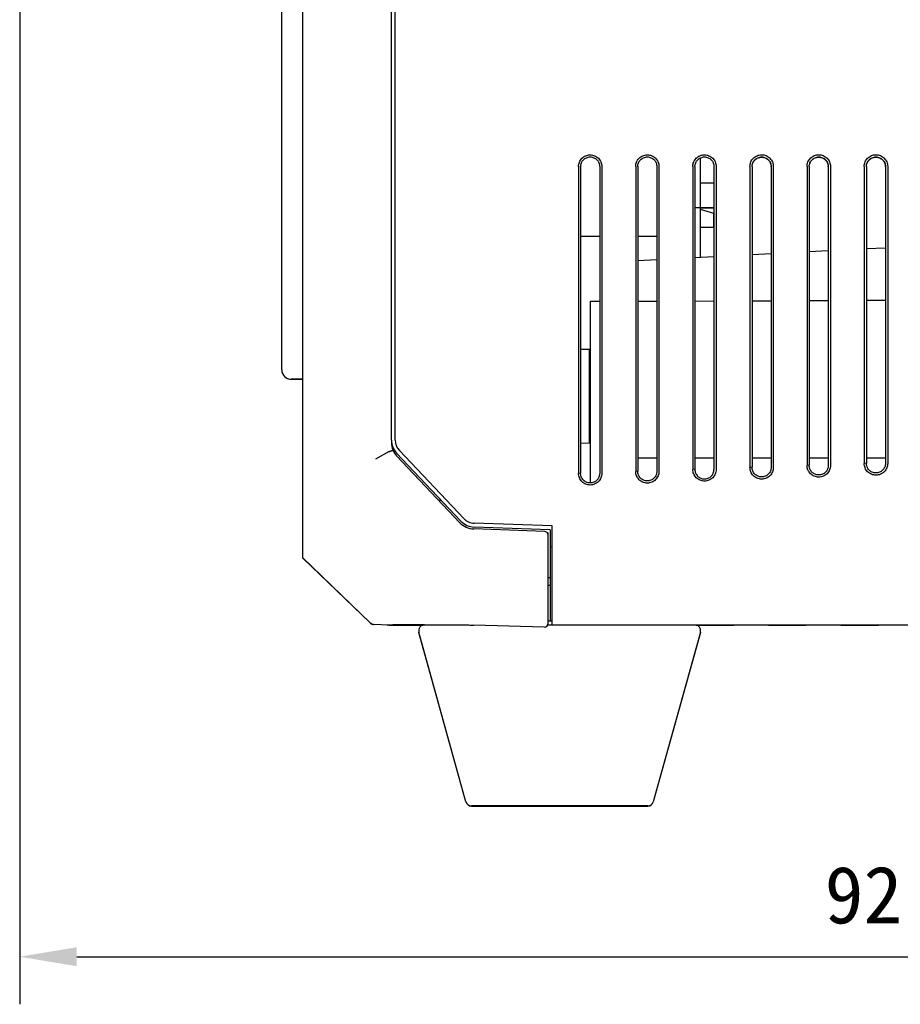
# Model space of a CAD drawing. Header units: millimetres. Extents: x -234 to 606, y -89 to 427.
# Tile 4 of 21: x -99 to -53, y 92 to 143. Entities that reach past the tile are written whole.
import ezdxf

# ---------------------------------------------------------------- set-up
doc = ezdxf.new("R2010")
doc.units = ezdxf.units.MM
doc.header["$LTSCALE"] = 23.1
doc.header["$PDMODE"] = 3
doc.header["$PDSIZE"] = 8
doc.layers.get('0').update_dxf_attribs({"linetype": 'CONTINUOUS'})
doc.layers.get('Defpoints').update_dxf_attribs({"linetype": 'CONTINUOUS'})
for name, color, linetype in [('06_ALL_SURFS', 7, 'CONTINUOUS'), ('20_ALL_FEATURES', 7, 'CONTINUOUS'), ('51__DRAFT_DIMS', 7, 'CONTINUOUS')]:
    doc.layers.add(name, color=color, linetype=linetype)
doc.styles.get("Standard").update_dxf_attribs({"font": 'simfang.ttf'})
doc.dimstyles.new('DIMSTYLE_3', dxfattribs={"dimtxt": 3, "dimasz": 3, "dimexe": 2.5, "dimexo": 0.5, "dimgap": 0.75, "dimtad": 1, "dimdec": 1, "dimdsep": 46, "dimtxsty": 'STANDARD', "dimblk": '_FILLED', "dimblk1": '_FILLED', "dimblk2": '_FILLED', "dimcen": 0.09, "dimclrt": 3, "dimazin": 2, "dimtp": 0.3, "dimtm": 0.3, "dimtfac": 1, "dimtdec": 1, "dimtofl": 0, "dimtmove": 0, "dimatfit": 3, "dimldrblk": '_FILLED', "dimfxl": 1, "dimtolj": 1, "dimarcsym": 0})

# ---------------------------------------------------------------- blocks, each defined once
blk = doc.blocks.new('_FILLED')
at = {"color": 0, "linetype": 'ByBlock'}
blk.add_solid([(0, 0), (-1, 0.167), (-1, -0.167)], dxfattribs=at)
blk = doc.blocks.new('*D3')
at = {"layer": '51__DRAFT_DIMS', "color": 0, "lineweight": -2}
for p, q in [((-99.286, 243.154), (-99.286, 91.694)), ((-6.418, 111.142), (-6.418, 91.694)), ((-96.286, 94.194), (-9.418, 94.194))]:
    blk.add_line(p, q, dxfattribs=at)
at = {"layer": 'Defpoints', "color": 0}
for p in [(-99.286, 243.654), (-6.418, 111.642), (-6.418, 94.194)]:
    blk.add_point(p, dxfattribs=at)
at = {"layer": '51__DRAFT_DIMS', "color": 0, "linetype": 'ByBlock', "lineweight": -2, "xscale": 3, "yscale": 3, "zscale": 3, "rotation": 180}
blk.add_blockref('_FILLED', (-99.286, 94.194), dxfattribs=at)
at = {"layer": '51__DRAFT_DIMS', "color": 0, "linetype": 'ByBlock', "lineweight": -2, "xscale": 3, "yscale": 3, "zscale": 3}
blk.add_blockref('_FILLED', (-6.418, 94.194), dxfattribs=at)
at = {"layer": '51__DRAFT_DIMS', "color": 3, "insert": (-52.913, 98.944), "char_height": 3, "attachment_point": 2, "line_spacing_factor": 0.9}
blk.add_mtext('\\A1;92.9', dxfattribs=at)

msp = doc.modelspace()

# ---------------------------------------------------------------- linework, layer by layer
at = {"layer": '06_ALL_SURFS', "color": 7}
for p, q in [((-84.418, 115.127), (-84.418, 268.104)), ((-79.756, 121.329), (-79.756, 188.123)), ((-79.556, 121.329), (-79.556, 188.123)), ((-85.518, 125.024), (-85.518, 174.024)), ((-63.518, 133.524), (-63.518, 136.152)), ((-69.924, 135.7), (-69.924, 119.576)), ((-69.815, 135.7), (-69.815, 119.587)), ((-68.814, 135.7), (-68.814, 119.576)), ((-68.705, 135.7), (-68.705, 119.577)), ((-66.923, 135.7), (-66.923, 119.681)), ((-66.813, 135.7), (-66.813, 119.692)), ((-65.812, 135.7), (-65.812, 119.681)), ((-65.701, 135.7), (-65.701, 119.681)), ((-63.922, 135.7), (-63.922, 119.786)), ((-63.81, 135.7), (-63.81, 119.797)), ((-62.809, 135.7), (-62.809, 119.786)), ((-62.697, 135.7), (-62.697, 119.786)), ((-60.92, 135.7), (-60.92, 119.891)), ((-60.807, 135.7), (-60.807, 119.901)), ((-59.808, 135.686), (-59.808, 131.103)), ((-59.806, 135.7), (-59.806, 119.89)), ((-59.693, 135.7), (-59.693, 119.891)), ((-57.919, 135.7), (-57.919, 119.996)), ((-57.804, 135.7), (-57.804, 120.006)), ((-56.805, 135.685), (-56.805, 131.26)), ((-56.804, 135.7), (-56.804, 119.995)), ((-56.688, 135.7), (-56.688, 119.996)), ((-54.918, 135.7), (-54.918, 120.1)), ((-54.802, 135.7), (-54.802, 120.111)), ((-53.802, 135.686), (-53.802, 131.417)), ((-53.801, 135.7), (-53.801, 120.1)), ((-53.684, 135.7), (-53.684, 120.1)), ((-62.809, 134.823), (-63.518, 134.823)), ((-63.518, 133.524), (-63.81, 133.524)), ((-63.518, 133.523), (-62.809, 133.523)), ((-63.518, 130.908), (-63.518, 133.523)), ((-62.809, 133.522), (-63.518, 133.522)), ((-62.818, 133.229), (-63.518, 133.435)), ((-62.81, 133.522), (-62.81, 130.945)), ((-62.818, 132.498), (-62.818, 133.229)), ((-68.814, 132.024), (-69.815, 132.024)), ((-65.812, 132.024), (-66.813, 132.024)), ((-53.801, 131.417), (-54.802, 131.365)), ((-62.809, 130.945), (-63.81, 130.893)), ((-59.806, 131.103), (-60.807, 131.05)), ((-56.804, 131.26), (-57.804, 131.208)), ((-65.812, 130.788), (-66.813, 130.735)), ((-69.29, 128.622), (-68.814, 128.624)), ((-69.29, 119.078), (-69.29, 128.621)), ((-66.813, 128.618), (-65.812, 128.622)), ((-63.81, 128.632), (-62.809, 128.637)), ((-60.807, 128.646), (-59.806, 128.651)), ((-57.804, 128.661), (-56.804, 128.666)), ((-54.802, 128.675), (-53.801, 128.68)), ((-69.356, 126.078), (-69.815, 126.086)), ((-69.356, 121.165), (-69.356, 126.078)), ((-69.29, 126.024), (-69.356, 126.024)), ((-69.29, 126.022), (-69.356, 126.022)), ((-85.018, 124.521), (-85.018, 124.524)), ((-69.356, 121.165), (-69.815, 121.157)), ((-79.872, 120.722), (-80.594, 120.329)), ((-76.102, 117.072), (-79.482, 120.641)), ((-79.482, 120.496), (-76.16, 116.989)), ((-75.956, 117.21), (-79.337, 120.779)), ((-65.812, 120.382), (-66.813, 120.381)), ((-62.809, 120.383), (-63.81, 120.382)), ((-59.806, 120.384), (-60.807, 120.383)), ((-57.804, 120.006), (-57.919, 119.996)), ((-56.804, 120.384), (-57.804, 120.384)), ((-54.802, 120.11), (-54.918, 120.1)), ((-53.801, 120.385), (-54.802, 120.385)), ((-69.815, 119.587), (-69.924, 119.577)), ((-66.813, 119.691), (-66.923, 119.681)), ((-63.81, 119.796), (-63.922, 119.786)), ((-60.807, 119.901), (-60.92, 119.891)), ((-77.133, 118.161), (-77.266, 118.157)), ((-71.318, 116.818), (-75.403, 116.96)), ((-71.711, 116.531), (-75.434, 116.661)), ((-71.418, 116.621), (-75.41, 116.761)), ((-71.561, 116.455), (-71.518, 116.456)), ((-71.518, 111.708), (-71.518, 116.456)), ((-71.418, 116.621), (-71.418, 111.818)), ((-71.318, 111.618), (-71.318, 116.818)), ((-71.318, 115.714), (-71.418, 115.713)), ((-84.418, 115.14), (-80.877, 111.735)), ((-80.879, 111.724), (-84.418, 115.127)), ((-71.518, 114.101), (-71.418, 114.103)), ((-71.418, 114.09), (-71.518, 114.088)), ((-71.418, 113.685), (-71.518, 113.684)), ((-80.879, 111.724), (-80.879, 111.737)), ((-71.318, 111.818), (-71.518, 111.818)), ((-80.723, 111.661), (-80.721, 111.66)), ((-80.721, 111.66), (-80.719, 111.66)), ((-80.719, 111.66), (-80.716, 111.66)), ((-80.716, 111.66), (-80.714, 111.66)), ((-80.714, 111.66), (-80.712, 111.659)), ((-80.712, 111.659), (-80.71, 111.659)), ((-80.71, 111.659), (-80.708, 111.659)), ((-80.708, 111.659), (-80.706, 111.659)), ((-80.706, 111.659), (-80.704, 111.659)), ((-80.704, 111.659), (-80.702, 111.658)), ((-80.702, 111.658), (-80.701, 111.658)), ((-80.701, 111.658), (-80.699, 111.658)), ((-80.695, 111.658), (-80.699, 111.658)), ((-80.695, 111.658), (-79.872, 111.622)), ((-80.695, 111.658), (-80.695, 111.645)), ((-80.695, 111.645), (-80.695, 111.645)), ((-79.872, 111.609), (-80.695, 111.645)), ((-79.965, 111.613), (-79.965, 111.626)), ((-79.872, 111.622), (-79.858, 111.622)), ((-79.872, 111.609), (-79.859, 111.609)), ((-79.859, 111.609), (-79.847, 111.61)), ((-79.858, 111.622), (-79.846, 111.623)), ((-79.847, 111.61), (-79.826, 111.61)), ((-79.846, 111.623), (-79.825, 111.623)), ((-79.826, 111.61), (-79.803, 111.611)), ((-79.825, 111.623), (-79.802, 111.624)), ((-79.803, 111.611), (-79.778, 111.611)), ((-79.802, 111.624), (-79.777, 111.624)), ((-79.778, 111.611), (-79.735, 111.612)), ((-79.777, 111.624), (-79.734, 111.625)), ((-79.735, 111.612), (-79.687, 111.612)), ((-79.734, 111.625), (-79.686, 111.625)), ((-79.687, 111.612), (-79.556, 111.612)), ((-78.023, 111.625), (-79.686, 111.625)), ((-79.556, 111.604), (-79.556, 111.625)), ((-79.556, 111.617), (-75.686, 111.617)), ((-79.556, 111.604), (-78.108, 111.604)), ((-75.84, 102.336), (-78.312, 111.236)), ((-75.84, 102.325), (-78.312, 111.225)), ((-78.023, 111.625), (-76.294, 111.626)), ((-76.294, 111.626), (-76.197, 111.625)), ((-76.197, 111.625), (-76.09, 111.624)), ((-76.09, 111.624), (-75.946, 111.622)), ((-75.946, 111.622), (-75.791, 111.62)), ((-75.791, 111.62), (-75.628, 111.616)), ((-75.628, 111.616), (-75.447, 111.611)), ((-71.723, 111.508), (-75.447, 111.611)), ((-71.539, 111.618), (-13.407, 111.618)), ((-63.523, 111.236), (-65.996, 102.336)), ((-63.523, 111.225), (-65.996, 102.325)), ((-61.756, 111.616), (-63.756, 111.616)), ((-63.746, 111.614), (-61.766, 111.614)), ((-63.746, 111.612), (-61.766, 111.612)), ((-63.746, 111.609), (-61.766, 111.609)), ((-63.738, 111.607), (-61.766, 111.607)), ((-26.109, 111.604), (-63.726, 111.604)), ((-57.956, 111.616), (-59.956, 111.616)), ((-59.946, 111.613), (-57.966, 111.613)), ((-59.946, 111.61), (-57.966, 111.61)), ((-59.946, 111.608), (-57.966, 111.608)), ((-59.946, 111.606), (-57.966, 111.606)), ((-54.156, 111.616), (-56.156, 111.616)), ((-56.146, 111.614), (-54.166, 111.614)), ((-56.146, 111.612), (-54.166, 111.612)), ((-56.146, 111.609), (-54.166, 111.609)), ((-56.146, 111.607), (-54.166, 111.607)), ((-74.218, 102.117), (-75.551, 102.116)), ((-75.551, 102.116), (-74.218, 102.116)), ((-74.218, 102.105), (-75.551, 102.105)), ((-75.551, 102.105), (-74.218, 102.105)), ((-67.618, 102.117), (-74.218, 102.117)), ((-74.218, 102.116), (-67.618, 102.116)), ((-74.218, 102.116), (-67.618, 102.116)), ((-74.218, 102.105), (-67.618, 102.105)), ((-74.218, 102.105), (-67.618, 102.105)), ((-67.618, 102.105), (-74.218, 102.105)), ((-66.285, 102.116), (-67.618, 102.117)), ((-67.618, 102.116), (-66.285, 102.116)), ((-67.618, 102.105), (-66.285, 102.105)), ((-66.285, 102.105), (-67.618, 102.105))]:
    msp.add_line(p, q, dxfattribs=at)
for points in [[(-80.879, 111.724), (-80.876, 111.721), (-80.868, 111.714), (-80.861, 111.708), (-80.853, 111.702), (-80.845, 111.696), (-80.836, 111.69), (-80.828, 111.685), (-80.819, 111.68), (-80.81, 111.675), (-80.801, 111.671), (-80.792, 111.667), (-80.783, 111.663), (-80.773, 111.66), (-80.764, 111.657), (-80.754, 111.654), (-80.745, 111.652), (-80.735, 111.65), (-80.725, 111.648), (-80.715, 111.647), (-80.705, 111.646), (-80.695, 111.645)], [(-80.877, 111.735), (-80.876, 111.734), (-80.874, 111.732), (-80.872, 111.73), (-80.87, 111.729)], [(-80.87, 111.729), (-80.869, 111.727), (-80.867, 111.726), (-80.865, 111.725), (-80.864, 111.723), (-80.862, 111.722), (-80.86, 111.72), (-80.858, 111.719), (-80.857, 111.718), (-80.855, 111.716), (-80.853, 111.715), (-80.852, 111.714), (-80.85, 111.712), (-80.848, 111.711), (-80.847, 111.71), (-80.845, 111.709), (-80.843, 111.708), (-80.842, 111.706), (-80.84, 111.705), (-80.838, 111.704), (-80.836, 111.703), (-80.835, 111.702), (-80.833, 111.701), (-80.831, 111.7), (-80.83, 111.699), (-80.828, 111.698), (-80.826, 111.697), (-80.825, 111.696), (-80.823, 111.695), (-80.821, 111.694), (-80.82, 111.693), (-80.818, 111.692), (-80.817, 111.691), (-80.815, 111.691), (-80.813, 111.69), (-80.812, 111.689), (-80.81, 111.688), (-80.808, 111.687), (-80.807, 111.686), (-80.805, 111.686), (-80.804, 111.685), (-80.802, 111.684), (-80.801, 111.683), (-80.799, 111.683), (-80.797, 111.682), (-80.796, 111.681), (-80.794, 111.681), (-80.793, 111.68), (-80.791, 111.679), (-80.79, 111.679), (-80.788, 111.678), (-80.787, 111.678), (-80.785, 111.677), (-80.784, 111.676), (-80.782, 111.676), (-80.781, 111.675), (-80.779, 111.675), (-80.778, 111.674), (-80.777, 111.674), (-80.775, 111.673), (-80.774, 111.673), (-80.772, 111.672), (-80.771, 111.672), (-80.769, 111.671), (-80.768, 111.671), (-80.767, 111.67), (-80.765, 111.67), (-80.764, 111.67), (-80.762, 111.669), (-80.761, 111.669), (-80.76, 111.668), (-80.758, 111.668), (-80.757, 111.668), (-80.756, 111.667), (-80.754, 111.667), (-80.753, 111.667), (-80.752, 111.666), (-80.75, 111.666), (-80.749, 111.666), (-80.748, 111.665), (-80.746, 111.665), (-80.745, 111.665), (-80.744, 111.664), (-80.742, 111.664), (-80.741, 111.664), (-80.74, 111.664), (-80.738, 111.663), (-80.737, 111.663), (-80.736, 111.663), (-80.735, 111.663), (-80.733, 111.662), (-80.732, 111.662), (-80.731, 111.662), (-80.729, 111.662), (-80.728, 111.661), (-80.727, 111.661), (-80.726, 111.661), (-80.723, 111.661)]]:
    msp.add_lwpolyline(points, dxfattribs=at)
for centre, radius, start, end in [((-60.333, 135.681), 0.525, 2.0238, 3.3209), ((-60.332, 135.681), 0.525, 0.4764, 2.0239), ((-57.329, 135.681), 0.525, 1.9991, 3.2978), ((-57.328, 135.681), 0.523, 0.4334, 1.9993), ((-54.327, 135.681), 0.525, 2.0224, 3.3208), ((-54.327, 135.681), 0.525, 0.4763, 2.0225), ((-85.018, 125.024), 0.5, 180, 270), ((-85.018, 125.021), 0.5, 180, 270), ((-78.756, 121.329), 1, 180, 223.4447), ((-78.756, 121.184), 1, 180, 223.4447), ((-78.756, 121.329), 0.8, 180, 223.4447), ((-75.398, 117.711), 1.05, 223.4447, 268), ((-75.375, 117.76), 1, 223.4447, 268), ((-75.375, 117.76), 0.8, 223.4447, 268), ((-71.718, 116.331), 0.2, 0, 88), ((-80.683, 111.941), 0.283, 226.1172, 266.6707), ((-71.718, 111.708), 0.2, 270, 0), ((-79.956, 111.813), 0.2, 267.5, 287.9914), ((-79.865, 111.78), 0.171, 272.317, 278.5386), ((-79.866, 111.786), 0.177, 278.5482, 292.9347), ((-75.551, 102.416), 0.3, 195.5241, 270), ((-75.551, 102.405), 0.3, 195.5241, 270), ((-66.285, 102.416), 0.3, 270, 344.4759), ((-66.285, 102.405), 0.3, 270, 344.4759)]:
    msp.add_arc(centre, radius, start, end, dxfattribs=at)
for points, knots in [([(-69.924, 135.7), (-69.924, 135.74), (-69.916, 135.819), (-69.882, 135.934), (-69.825, 136.04), (-69.749, 136.133), (-69.657, 136.209), (-69.551, 136.266), (-69.436, 136.301), (-69.316, 136.313), (-69.197, 136.302), (-69.081, 136.267), (-68.975, 136.211), (-68.882, 136.135), (-68.805, 136.041), (-68.729, 135.901), (-68.705, 135.78), (-68.705, 135.7)], [0, 0, 0, 0, 0.06231, 0.124665, 0.187023, 0.249434, 0.311881, 0.374348, 0.436858, 0.49941, 0.562015, 0.624631, 0.687275, 0.749907, 0.812568, 0.875304, 1, 1, 1, 1]), ([(-69.815, 135.7), (-69.815, 135.732), (-69.808, 135.798), (-69.78, 135.892), (-69.734, 135.979), (-69.671, 136.056), (-69.595, 136.118), (-69.508, 136.165), (-69.413, 136.193), (-69.315, 136.203), (-69.217, 136.193), (-69.122, 136.165), (-69.035, 136.118), (-68.959, 136.056), (-68.896, 135.98), (-68.834, 135.864), (-68.815, 135.765), (-68.814, 135.7)], [0, 0, 0, 0, 0.062376, 0.125046, 0.187622, 0.250155, 0.312685, 0.375232, 0.437759, 0.500297, 0.562843, 0.625382, 0.687926, 0.75043, 0.812954, 0.875566, 1, 1, 1, 1]), ([(-66.923, 135.7), (-66.923, 135.739), (-66.915, 135.819), (-66.88, 135.934), (-66.824, 136.041), (-66.748, 136.134), (-66.655, 136.21), (-66.549, 136.267), (-66.434, 136.302), (-66.314, 136.314), (-66.194, 136.303), (-66.078, 136.268), (-65.971, 136.212), (-65.847, 136.11), (-65.733, 135.94), (-65.701, 135.78), (-65.701, 135.7)], [0, 0, 0, 0, 0.062352, 0.124754, 0.187151, 0.249609, 0.312101, 0.374609, 0.43716, 0.499748, 0.562385, 0.625046, 0.687726, 0.75036, 0.875227, 1, 1, 1, 1]), ([(-66.813, 135.7), (-66.812, 135.732), (-66.806, 135.798), (-66.778, 135.892), (-66.731, 135.979), (-66.668, 136.056), (-66.592, 136.118), (-66.505, 136.165), (-66.411, 136.193), (-66.312, 136.203), (-66.214, 136.193), (-66.12, 136.165), (-66.033, 136.118), (-65.956, 136.056), (-65.894, 135.979), (-65.832, 135.864), (-65.812, 135.765), (-65.812, 135.7)], [0, 0, 0, 0, 0.062369, 0.125027, 0.187601, 0.250137, 0.312667, 0.375215, 0.437744, 0.500279, 0.562827, 0.625379, 0.68792, 0.750399, 0.812922, 0.87557, 1, 1, 1, 1]), ([(-63.922, 135.7), (-63.921, 135.74), (-63.913, 135.819), (-63.879, 135.935), (-63.822, 136.041), (-63.746, 136.135), (-63.653, 136.211), (-63.547, 136.268), (-63.431, 136.304), (-63.311, 136.316), (-63.191, 136.304), (-63.075, 136.27), (-62.968, 136.213), (-62.843, 136.111), (-62.729, 135.941), (-62.697, 135.78), (-62.697, 135.7)], [0, 0, 0, 0, 0.062352, 0.124754, 0.187151, 0.249609, 0.312101, 0.374609, 0.43716, 0.499749, 0.562386, 0.625047, 0.687726, 0.750361, 0.875227, 1, 1, 1, 1]), ([(-63.81, 135.7), (-63.81, 135.732), (-63.803, 135.798), (-63.775, 135.892), (-63.728, 135.979), (-63.666, 136.056), (-63.589, 136.118), (-63.502, 136.165), (-63.408, 136.193), (-63.31, 136.203), (-63.211, 136.193), (-63.117, 136.165), (-63.03, 136.118), (-62.954, 136.056), (-62.891, 135.979), (-62.829, 135.864), (-62.809, 135.765), (-62.809, 135.7)], [0, 0, 0, 0, 0.062369, 0.125027, 0.187601, 0.250137, 0.312667, 0.375215, 0.437744, 0.500279, 0.562827, 0.625379, 0.68792, 0.750399, 0.812922, 0.87557, 1, 1, 1, 1]), ([(-60.92, 135.7), (-60.92, 135.74), (-60.912, 135.82), (-60.877, 135.936), (-60.821, 136.042), (-60.744, 136.136), (-60.651, 136.212), (-60.544, 136.27), (-60.429, 136.305), (-60.308, 136.317), (-60.188, 136.306), (-60.072, 136.271), (-59.965, 136.214), (-59.871, 136.137), (-59.793, 136.044), (-59.717, 135.902), (-59.693, 135.78), (-59.693, 135.7)], [0, 0, 0, 0, 0.06231, 0.124665, 0.187023, 0.249435, 0.311882, 0.374349, 0.436859, 0.499412, 0.562017, 0.624633, 0.687276, 0.749909, 0.812569, 0.875305, 1, 1, 1, 1]), ([(-60.808, 135.715), (-60.804, 135.778), (-60.772, 135.904), (-60.658, 136.06), (-60.494, 136.163), (-60.305, 136.198), (-60.116, 136.16), (-59.954, 136.056), (-59.861, 135.925), (-59.82, 135.806), (-59.81, 135.743), (-59.808, 135.712)], [0, 0, 0, 0, 0.125494, 0.250804, 0.375907, 0.500851, 0.625635, 0.750322, 0.874918, 0.937455, 1, 1, 1, 1]), ([(-60.807, 135.7), (-60.807, 135.732), (-60.8, 135.798), (-60.772, 135.892), (-60.726, 135.979), (-60.663, 136.056), (-60.586, 136.118), (-60.499, 136.165), (-60.405, 136.193), (-60.307, 136.203), (-60.209, 136.193), (-60.114, 136.165), (-60.027, 136.118), (-59.951, 136.056), (-59.888, 135.98), (-59.826, 135.864), (-59.806, 135.765), (-59.806, 135.7)], [0, 0, 0, 0, 0.062376, 0.125045, 0.187622, 0.250155, 0.312685, 0.375232, 0.437759, 0.500297, 0.562843, 0.625382, 0.687926, 0.75043, 0.812954, 0.875566, 1, 1, 1, 1]), ([(-57.919, 135.7), (-57.919, 135.74), (-57.911, 135.82), (-57.876, 135.936), (-57.819, 136.043), (-57.743, 136.136), (-57.649, 136.214), (-57.542, 136.271), (-57.426, 136.306), (-57.306, 136.319), (-57.185, 136.307), (-57.068, 136.272), (-56.961, 136.215), (-56.836, 136.113), (-56.721, 135.942), (-56.688, 135.78), (-56.688, 135.7)], [0, 0, 0, 0, 0.062352, 0.124753, 0.18715, 0.249607, 0.312098, 0.374606, 0.437157, 0.499747, 0.562387, 0.625045, 0.687724, 0.750365, 0.875226, 1, 1, 1, 1]), ([(-57.806, 135.7), (-57.804, 135.763), (-57.775, 135.891), (-57.682, 136.025), (-57.582, 136.106), (-57.497, 136.151), (-57.405, 136.178), (-57.31, 136.188), (-57.214, 136.18), (-57.122, 136.154), (-57.036, 136.11), (-56.96, 136.052), (-56.897, 135.98), (-56.848, 135.897), (-56.817, 135.806), (-56.808, 135.743), (-56.806, 135.712)], [0, 0, 0, 0, 0.125091, 0.250091, 0.31274, 0.37539, 0.437993, 0.500553, 0.563071, 0.625554, 0.688011, 0.75045, 0.812866, 0.875262, 0.937626, 1, 1, 1, 1]), ([(-57.804, 135.7), (-57.804, 135.732), (-57.797, 135.798), (-57.769, 135.892), (-57.723, 135.979), (-57.66, 136.056), (-57.584, 136.118), (-57.497, 136.165), (-57.402, 136.193), (-57.304, 136.203), (-57.206, 136.193), (-57.111, 136.165), (-57.024, 136.118), (-56.948, 136.056), (-56.886, 135.979), (-56.824, 135.864), (-56.804, 135.765), (-56.804, 135.7)], [0, 0, 0, 0, 0.06237, 0.125028, 0.187602, 0.250138, 0.312671, 0.375221, 0.43775, 0.500287, 0.562832, 0.625377, 0.687915, 0.7504, 0.812925, 0.875566, 1, 1, 1, 1]), ([(-54.918, 135.7), (-54.917, 135.74), (-54.909, 135.821), (-54.874, 135.937), (-54.818, 136.044), (-54.741, 136.138), (-54.647, 136.215), (-54.54, 136.272), (-54.424, 136.308), (-54.303, 136.32), (-54.182, 136.309), (-54.065, 136.274), (-53.958, 136.216), (-53.863, 136.139), (-53.786, 136.045), (-53.709, 135.903), (-53.684, 135.781), (-53.684, 135.7)], [0, 0, 0, 0, 0.06231, 0.124666, 0.187023, 0.249435, 0.311882, 0.37435, 0.43686, 0.499413, 0.562018, 0.624634, 0.687277, 0.74991, 0.81257, 0.875305, 1, 1, 1, 1]), ([(-54.802, 135.7), (-54.801, 135.732), (-54.795, 135.798), (-54.767, 135.892), (-54.72, 135.979), (-54.657, 136.056), (-54.581, 136.118), (-54.494, 136.165), (-54.4, 136.193), (-54.301, 136.203), (-54.203, 136.193), (-54.109, 136.165), (-54.022, 136.118), (-53.945, 136.056), (-53.883, 135.98), (-53.821, 135.864), (-53.801, 135.765), (-53.801, 135.7)], [0, 0, 0, 0, 0.062376, 0.125045, 0.187622, 0.250155, 0.312685, 0.375232, 0.437759, 0.500297, 0.562843, 0.625382, 0.687926, 0.75043, 0.812954, 0.875566, 1, 1, 1, 1]), ([(-54.802, 135.711), (-54.799, 135.774), (-54.768, 135.9), (-54.673, 136.032), (-54.573, 136.11), (-54.488, 136.153), (-54.396, 136.18), (-54.301, 136.188), (-54.206, 136.179), (-54.115, 136.152), (-54.03, 136.109), (-53.956, 136.05), (-53.893, 135.978), (-53.845, 135.896), (-53.814, 135.806), (-53.805, 135.743), (-53.803, 135.712)], [0, 0, 0, 0, 0.125125, 0.250092, 0.312761, 0.375407, 0.438005, 0.500565, 0.563082, 0.625561, 0.688017, 0.750456, 0.812869, 0.875265, 0.937629, 1, 1, 1, 1]), ([(-79.872, 120.722), (-79.86, 120.727), (-79.836, 120.737), (-79.8, 120.752), (-79.772, 120.764), (-79.751, 120.772), (-79.737, 120.778), (-79.725, 120.783), (-79.713, 120.788), (-79.704, 120.792), (-79.696, 120.795), (-79.692, 120.797), (-79.689, 120.798), (-79.686, 120.799), (-79.684, 120.8), (-79.682, 120.8), (-79.681, 120.801), (-79.681, 120.801), (-79.68, 120.801), (-79.68, 120.801), (-79.68, 120.801), (-79.68, 120.801)], [0, 0, 0, 0, 0.191938, 0.379213, 0.55274, 0.631822, 0.704829, 0.771094, 0.829951, 0.880734, 0.922924, 0.940704, 0.956226, 0.969456, 0.980358, 0.988899, 0.995043, 0.997205, 0.998754, 0.999687, 1, 1, 1, 1]), ([(-56.688, 119.996), (-56.689, 119.956), (-56.697, 119.875), (-56.732, 119.76), (-56.788, 119.653), (-56.865, 119.559), (-56.959, 119.482), (-57.065, 119.425), (-57.181, 119.389), (-57.302, 119.377), (-57.423, 119.389), (-57.539, 119.424), (-57.646, 119.481), (-57.741, 119.557), (-57.818, 119.651), (-57.894, 119.793), (-57.919, 119.915), (-57.919, 119.996)], [0, 0, 0, 0, 0.062311, 0.124666, 0.187024, 0.249437, 0.311884, 0.374352, 0.436862, 0.499416, 0.562021, 0.624637, 0.68728, 0.749912, 0.812572, 0.875306, 1, 1, 1, 1]), ([(-56.804, 119.995), (-56.804, 119.962), (-56.811, 119.896), (-56.839, 119.801), (-56.886, 119.714), (-56.95, 119.638), (-57.027, 119.575), (-57.115, 119.529), (-57.211, 119.501), (-57.31, 119.492), (-57.408, 119.503), (-57.503, 119.533), (-57.59, 119.581), (-57.666, 119.645), (-57.727, 119.723), (-57.788, 119.841), (-57.806, 119.941), (-57.804, 120.006)], [0, 0, 0, 0, 0.062367, 0.125031, 0.187608, 0.250143, 0.312674, 0.375224, 0.437755, 0.500296, 0.562844, 0.625386, 0.687933, 0.750436, 0.81296, 0.875574, 1, 1, 1, 1]), ([(-53.684, 120.1), (-53.685, 120.06), (-53.693, 119.98), (-53.727, 119.864), (-53.784, 119.757), (-53.861, 119.663), (-53.955, 119.586), (-54.062, 119.528), (-54.178, 119.493), (-54.299, 119.48), (-54.42, 119.492), (-54.537, 119.527), (-54.644, 119.584), (-54.739, 119.661), (-54.816, 119.755), (-54.893, 119.898), (-54.918, 120.02), (-54.918, 120.1)], [0, 0, 0, 0, 0.062311, 0.124666, 0.187024, 0.249437, 0.311885, 0.374353, 0.436863, 0.499416, 0.562021, 0.624637, 0.68728, 0.749912, 0.812572, 0.875306, 1, 1, 1, 1]), ([(-53.801, 120.1), (-53.801, 120.067), (-53.808, 120.001), (-53.837, 119.906), (-53.884, 119.819), (-53.947, 119.742), (-54.025, 119.68), (-54.113, 119.634), (-54.208, 119.606), (-54.307, 119.597), (-54.406, 119.608), (-54.5, 119.638), (-54.587, 119.686), (-54.663, 119.75), (-54.725, 119.828), (-54.785, 119.945), (-54.803, 120.045), (-54.802, 120.111)], [0, 0, 0, 0, 0.062367, 0.125031, 0.187608, 0.250143, 0.312674, 0.375224, 0.437755, 0.500296, 0.562844, 0.625386, 0.687933, 0.750436, 0.81296, 0.875574, 1, 1, 1, 1]), ([(-68.705, 119.577), (-68.705, 119.537), (-68.713, 119.457), (-68.748, 119.343), (-68.804, 119.237), (-68.88, 119.144), (-68.973, 119.068), (-69.078, 119.011), (-69.193, 118.976), (-69.313, 118.964), (-69.433, 118.975), (-69.548, 119.01), (-69.654, 119.066), (-69.748, 119.142), (-69.824, 119.235), (-69.9, 119.376), (-69.924, 119.497), (-69.924, 119.576)], [0, 0, 0, 0, 0.062311, 0.124666, 0.187024, 0.249436, 0.311883, 0.374351, 0.436861, 0.499414, 0.562018, 0.624634, 0.687278, 0.74991, 0.81257, 0.875305, 1, 1, 1, 1]), ([(-68.814, 119.576), (-68.815, 119.543), (-68.822, 119.477), (-68.85, 119.382), (-68.897, 119.295), (-68.961, 119.218), (-69.038, 119.156), (-69.126, 119.11), (-69.222, 119.082), (-69.32, 119.073), (-69.419, 119.084), (-69.514, 119.114), (-69.601, 119.162), (-69.677, 119.226), (-69.738, 119.304), (-69.799, 119.422), (-69.817, 119.522), (-69.815, 119.587)], [0, 0, 0, 0, 0.062367, 0.125031, 0.187608, 0.250143, 0.312674, 0.375224, 0.437754, 0.500296, 0.562844, 0.625386, 0.687933, 0.750436, 0.81296, 0.875574, 1, 1, 1, 1]), ([(-65.701, 119.681), (-65.701, 119.642), (-65.709, 119.562), (-65.744, 119.447), (-65.8, 119.341), (-65.876, 119.248), (-65.969, 119.171), (-66.075, 119.114), (-66.19, 119.079), (-66.31, 119.067), (-66.43, 119.078), (-66.546, 119.113), (-66.652, 119.17), (-66.746, 119.246), (-66.823, 119.339), (-66.899, 119.48), (-66.923, 119.602), (-66.923, 119.681)], [0, 0, 0, 0, 0.062311, 0.124666, 0.187024, 0.249436, 0.311884, 0.374351, 0.436861, 0.499414, 0.562019, 0.624635, 0.687278, 0.74991, 0.81257, 0.875306, 1, 1, 1, 1]), ([(-65.812, 119.681), (-65.812, 119.648), (-65.819, 119.582), (-65.848, 119.487), (-65.895, 119.4), (-65.958, 119.323), (-66.036, 119.261), (-66.124, 119.215), (-66.219, 119.187), (-66.318, 119.178), (-66.416, 119.189), (-66.511, 119.219), (-66.598, 119.267), (-66.674, 119.331), (-66.736, 119.409), (-66.796, 119.526), (-66.814, 119.626), (-66.813, 119.692)], [0, 0, 0, 0, 0.062367, 0.125031, 0.187608, 0.250143, 0.312674, 0.375224, 0.437754, 0.500296, 0.562844, 0.625386, 0.687933, 0.750436, 0.81296, 0.875574, 1, 1, 1, 1]), ([(-62.697, 119.786), (-62.697, 119.746), (-62.705, 119.666), (-62.74, 119.551), (-62.796, 119.445), (-62.873, 119.352), (-62.966, 119.275), (-63.072, 119.218), (-63.187, 119.182), (-63.307, 119.17), (-63.428, 119.182), (-63.544, 119.217), (-63.65, 119.273), (-63.744, 119.35), (-63.821, 119.443), (-63.897, 119.585), (-63.922, 119.706), (-63.922, 119.786)], [0, 0, 0, 0, 0.062311, 0.124666, 0.187024, 0.249436, 0.311884, 0.374352, 0.436862, 0.499415, 0.562019, 0.624636, 0.687279, 0.749911, 0.812571, 0.875306, 1, 1, 1, 1]), ([(-63.81, 119.797), (-63.811, 119.731), (-63.793, 119.631), (-63.733, 119.514), (-63.671, 119.436), (-63.595, 119.372), (-63.508, 119.324), (-63.414, 119.294), (-63.315, 119.283), (-63.216, 119.291), (-63.121, 119.32), (-63.033, 119.366), (-62.956, 119.428), (-62.892, 119.504), (-62.845, 119.592), (-62.816, 119.687), (-62.809, 119.753), (-62.809, 119.786)], [0, 0, 0, 0, 0.124426, 0.18704, 0.249564, 0.312067, 0.374614, 0.437156, 0.499704, 0.562245, 0.624776, 0.687326, 0.749857, 0.812392, 0.874969, 0.937633, 1, 1, 1, 1]), ([(-59.693, 119.891), (-59.693, 119.851), (-59.701, 119.771), (-59.736, 119.655), (-59.792, 119.549), (-59.869, 119.455), (-59.962, 119.379), (-60.069, 119.321), (-60.184, 119.286), (-60.305, 119.274), (-60.425, 119.285), (-60.541, 119.32), (-60.648, 119.377), (-60.742, 119.454), (-60.82, 119.547), (-60.896, 119.689), (-60.92, 119.811), (-60.92, 119.891)], [0, 0, 0, 0, 0.062311, 0.124666, 0.187024, 0.249437, 0.311884, 0.374352, 0.436862, 0.499415, 0.56202, 0.624636, 0.687279, 0.749911, 0.812571, 0.875306, 1, 1, 1, 1]), ([(-59.806, 119.89), (-59.807, 119.858), (-59.813, 119.792), (-59.842, 119.697), (-59.889, 119.609), (-59.953, 119.533), (-60.03, 119.47), (-60.118, 119.424), (-60.213, 119.396), (-60.312, 119.388), (-60.411, 119.398), (-60.506, 119.429), (-60.593, 119.477), (-60.668, 119.541), (-60.73, 119.618), (-60.79, 119.736), (-60.808, 119.836), (-60.807, 119.901)], [0, 0, 0, 0, 0.062367, 0.125031, 0.187608, 0.250143, 0.312674, 0.375224, 0.437755, 0.500296, 0.562844, 0.625386, 0.687933, 0.750436, 0.81296, 0.875574, 1, 1, 1, 1])]:
    msp.add_open_spline(points, degree=3, knots=knots, dxfattribs=at)
at = {"layer": '20_ALL_FEATURES', "color": 7}
for p, q in [((-62.818, 132.498), (-63.518, 132.498)), ((-69.356, 125.122), (-69.29, 125.122)), ((-85.018, 124.524), (-84.418, 124.524)), ((-84.418, 124.521), (-85.018, 124.521)), ((-69.356, 122.122), (-69.29, 122.122)), ((-79.756, 121.329), (-79.756, 121.184))]:
    msp.add_line(p, q, dxfattribs=at)
for centre, start, end in [((-78.023, 111.316), 90, 195.5241), ((-78.023, 111.305), 178.8989, 195.5241), ((-63.812, 111.316), 344.4759, 90), ((-63.812, 111.305), 344.4759, 1.1011)]:
    msp.add_arc(centre, 0.3, start, end, dxfattribs=at)

# ---------------------------------------------------------------- dimensions: what is measured, and where the dimension line sits
at = {"layer": '51__DRAFT_DIMS', "color": 4}
dim = msp.add_linear_dim(base=(-6.418, 94.194), p1=(-99.286, 243.654), p2=(-6.418, 111.642), dimstyle='DIMSTYLE_3', dxfattribs=at)
dim.commit()
dim.dimension.update_dxf_attribs({"geometry": '*D3', "text_midpoint": (-52.913, 94.194), "dimtype": 160})

doc.saveas('drawing.dxf')
